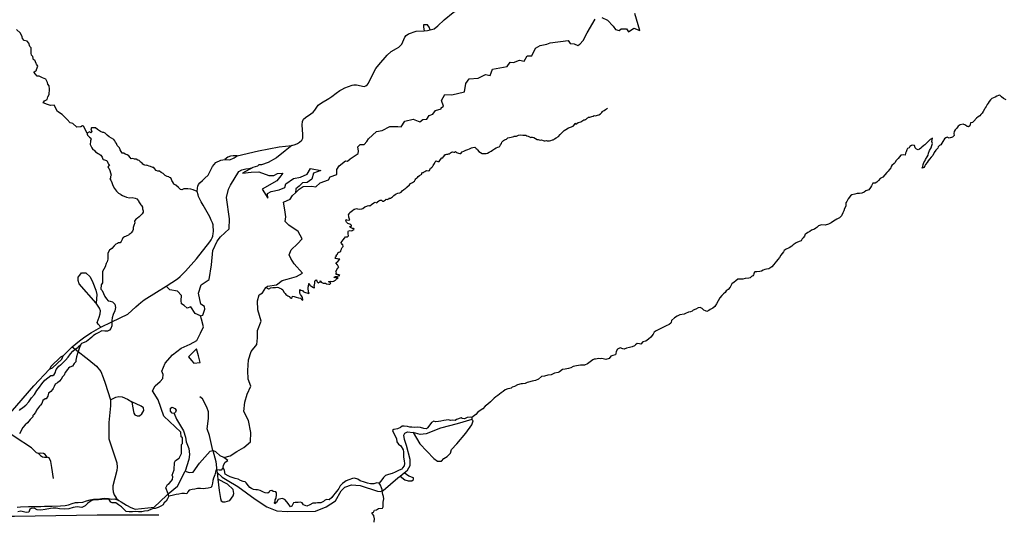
# Model space of a CAD drawing. Header units: millimetres. Extents: x 35 to 72953, y -43 to 70184.
# Tile 189 of 204: x 47997 to 52391, y 40396 to 42628. Entities that reach past the tile are written whole.
import ezdxf

# ---------------------------------------------------------------- set-up
doc = ezdxf.new("R2010")
doc.units = ezdxf.units.MM
doc.layers.add('roads_3', color=3, linetype='Continuous')
doc.layers.add('water', color=7, linetype='Continuous')

msp = doc.modelspace()

# ---------------------------------------------------------------- linework, layer by layer
at = {"layer": 'roads_3'}
for points in [[(49716.46, 42550.05), (49721.55, 42557.16), (49732.41, 42564.49), (49766.45, 42576.84), (49802.5, 42578.71), (49816.94, 42579.45), (49829.15, 42582.65), (49846.97, 42587.31), (49863.1, 42600.91), (49891.83, 42627.09), (49930.86, 42659.81), (49941.18, 42664.85), (49948.39, 42666.16), (49954.68, 42666.55)], [(48905.64, 40631.16), (48906.7, 40641.41), (48913.75, 40654.24), (48925.6, 40663.05), (48908.83, 40675.33), (48937.09, 40683.42), (48966.14, 40701.97), (48997.62, 40719.71), (49027.47, 40746.3), (49029.02, 40787.31), (49018.41, 40841.17), (48998.14, 40881.34), (49002.1, 40923.16), (49012.55, 40957.75), (49028.65, 40993.15), (49016.47, 41024.49), (49015.59, 41063.9), (49018.74, 41111.33), (49030.79, 41148.35), (49054.97, 41179.75), (49058.96, 41208.7), (49058.9, 41242.47), (49074.99, 41284.31), (49060.58, 41334.89), (49057.97, 41374.33), (49065.25, 41400.72), (49080.13, 41410.55), (49095.49, 41433.44), (49102.55, 41439.23), (49143.37, 41445.25), (49168.38, 41464.59), (49190.99, 41471.06), (49232.17, 41483.19), (49259.61, 41498.52), (49222.37, 41539.45), (49207.79, 41563.55), (49200.49, 41579.62), (49208.53, 41602.15), (49237.56, 41628.74), (49258.52, 41650.48), (49240.69, 41684.21), (49198.63, 41712.28), (49182.44, 41727.53), (49184.83, 41749.25), (49179.93, 41780.58), (49175.02, 41814.35), (49204.08, 41828.07), (49214.55, 41844.16), (49227.38, 41856.29), (49244.39, 41872.36), (49262.14, 41884.45), (49299.31, 41886.13), (49318.7, 41882.14), (49338.06, 41900.68), (49376, 41914.41), (49383.25, 41927.28), (49412.31, 41937.79), (49412.27, 41959.49), (49423.55, 41976.41), (49451.79, 41998.96), (49460.68, 41996.57), (49471.96, 42007.85), (49508.28, 42031.23), (49509.07, 42042.49), (49505.79, 42060.97), (49517.09, 42072.25), (49534.05, 42072.28), (49546.96, 42084.37), (49554.2, 42096.44), (49588.88, 42129.46), (49614.73, 42134.34), (49648.62, 42152.09), (49684.17, 42152.15), (49699.52, 42150.57), (49715.62, 42176.33), (49753.58, 42184.44), (49782.68, 42173.24), (49796.4, 42182.91), (49813.36, 42184.55), (49824.64, 42200.65), (49840.79, 42207.11), (49852.88, 42223.22), (49877.9, 42230.5), (49878.7, 42234.52), (49889.19, 42242.59), (49879.45, 42268.29), (49894.75, 42294.85), (49926.26, 42293.3), (49981.97, 42306.27), (49987.56, 42343.27), (50003.68, 42365), (50043.26, 42367.48), (50075.54, 42383.63), (50097.35, 42379.64), (50106.99, 42407.81), (50173.21, 42419.99), (50185.3, 42438.51), (50201.45, 42437.73), (50227.29, 42447.43), (50248.3, 42442.65), (50261.18, 42466.78), (50282.99, 42466.83), (50299.08, 42500.63), (50320.07, 42513.53), (50349.94, 42519.22), (50364.47, 42524.87), (50445.23, 42535.48), (50453.34, 42521.82), (50471.11, 42521.06), (50488.09, 42513.04), (50496.96, 42518.69), (50512.28, 42534.81), (50529.18, 42569.4), (50565.41, 42629.77)], [(50594.48, 42637.87), (50620.36, 42626.67), (50646.25, 42599.38), (50655.98, 42584.92), (50672.96, 42580.13), (50681.02, 42587.39), (50704.44, 42587.43), (50714.16, 42574.58), (50737.56, 42589.9), (50764.23, 42580.31), (50742.28, 42655.85)], [(48299.04, 42122.44), (48282.84, 42153.07), (48277.78, 42154.57), (48269.71, 42151.04), (48251.9, 42149.02), (48234.34, 42164.54), (48221.94, 42168.59), (48208.74, 42183.31), (48186.81, 42205.67), (48165.85, 42219.26), (48150.9, 42246.81), (48134.74, 42245.77), (48121.6, 42249.77), (48101.4, 42257.28), (48108.45, 42265.82), (48120.68, 42272.51), (48122.82, 42284.26), (48129.02, 42294.14), (48129.92, 42318.08), (48128.57, 42333.93), (48123.67, 42340.24), (48121.49, 42347.77), (48114.34, 42362.82), (48099.69, 42368.82), (48084.53, 42376.33), (48075.45, 42376.32), (48060.26, 42393.88), (48065.82, 42398.42), (48072.36, 42402.12), (48073.11, 42405.89), (48077.89, 42421.55), (48072.5, 42429.83), (48071.27, 42433.49), (48064.72, 42447.15), (48058.82, 42449.21), (48055.97, 42464.72), (48050.6, 42470.7), (48048.99, 42478.45), (48047.91, 42502.28), (48042.82, 42508.26), (48038.18, 42523.11), (48031.26, 42532.52), (48018.02, 42536.04), (48009.44, 42544.12), (48007.83, 42551.88), (48001.41, 42568.14), (47982.7, 42584.69)], [(49829.15, 42582.65), (49824.65, 42595.42), (49816.56, 42604.95), (49808.48, 42605.94), (49799.9, 42605.43), (49798.9, 42600.9), (49798.91, 42594.87), (49802.5, 42578.71)], [(49702.94, 42518.44), (49716.46, 42550.05)], [(49409.93, 42300.53), (49425.74, 42312.58), (49434.12, 42317.4), (49447.51, 42323.95), (49480.3, 42335.88), (49488.85, 42338.03), (49500.03, 42337.95), (49535.04, 42330.9), (49542.55, 42333.14), (49548.72, 42338.63), (49554.52, 42345.81), (49567.41, 42372.72), (49586.77, 42410.97), (49599.37, 42427.58), (49637.67, 42469.85), (49654.29, 42486.97), (49678.28, 42500.37), (49688.92, 42505.45), (49702.94, 42518.44)], [(49297.1, 42208.79), (49306.34, 42215.17), (49313.69, 42224.49), (49328.56, 42247.26), (49343.56, 42258.13), (49376.73, 42277.16), (49389.67, 42286.37)], [(49389.67, 42286.37), (49409.93, 42300.53)], [(52399.03, 42271.25), (52386.59, 42276.88), (52378.67, 42284.07), (52371.03, 42290.93), (52364.73, 42290.47), (52357.58, 42287.02), (52349.59, 42282.35), (52335.48, 42276.33), (52329.19, 42270.66), (52323.84, 42264), (52319.43, 42255.23), (52314.46, 42249.35), (52309.96, 42240.8), (52305.92, 42235.7), (52302.55, 42229.81), (52295.89, 42219.49), (52292.51, 42211.73), (52286.5, 42205.06), (52281.34, 42199.29), (52273.63, 42194.61), (52266.68, 42188.28), (52254.94, 42175.84), (52248.46, 42169.29), (52239.99, 42167.61), (52237.57, 42154.19), (52230.9, 42150.96), (52224.59, 42151.17), (52217.42, 42157.92), (52206.78, 42162.22), (52193.14, 42158.75), (52184.77, 42153.41), (52178.48, 42144.86), (52171.91, 42136.32), (52167.03, 42129.43), (52166.21, 42120.56), (52167.73, 42111.26), (52158.99, 42104.14), (52144.41, 42100.23), (52136.5, 42103.87), (52129.91, 42101.42), (52123.24, 42096.86), (52116.96, 42084.88), (52107.86, 42070.45), (52101.19, 42066.55), (52096.4, 42061.33), (52093.68, 42054.68), (52085.42, 42046.46), (52078.57, 42035.91), (52071.16, 42023.15), (52064.4, 42014.71), (52056.79, 42006.49), (52051.44, 41999.17), (52046.09, 41991.17), (52039.52, 41982.73), (52035.68, 41975.74), (52032.68, 41969.64), (52023.84, 41965.96), (52027.12, 41973.18), (52028.89, 41981.71), (52032.26, 41990.92), (52035.82, 41997.8), (52039.01, 42004.57), (52047.26, 42016.34), (52051.67, 42024.55), (52053.25, 42032.53), (52057.75, 42044.96), (52064.03, 42057.39), (52067.77, 42067.04), (52070.48, 42076.13), (52067.45, 42085), (52069.77, 42099.63), (52060.66, 42093.85), (52052.58, 42086.29), (52043.56, 42078.07), (52036.52, 42070.52), (52031.44, 42066.41), (52023.27, 42060.18), (52018.95, 42055.41), (52011.99, 42050.96), (52006.26, 42047.96), (51998.62, 42050.93), (51996.25, 42053.1), (51993.06, 42056.02), (51989.84, 42066.43), (51982.87, 42068.64), (51976.47, 42066.63), (51969.33, 42062.95), (51966.05, 42057.29), (51959.37, 42053.4), (51956.56, 42047.41), (51952.53, 42038.98), (51950.19, 42032.32), (51947.95, 42024.56), (51939.38, 42025.98), (51929.78, 42023.41), (51923.21, 42016.08), (51917.01, 42008.53), (51911.28, 42002.75), (51906.87, 41998.31), (51903.4, 41991.43), (51898.99, 41986.43), (51889.59, 41978.21), (51885.74, 41973.44), (51884.06, 41966.89), (51876.55, 41958.9), (51872.33, 41952.9), (51866.97, 41947.02), (51857.68, 41935.8), (51849.23, 41925.47), (51837.19, 41920.57), (51829.96, 41911.25), (51822.73, 41903.47), (51813.89, 41899.35), (51803.92, 41898.78), (51798.01, 41887.57), (51794.07, 41880.02), (51786.19, 41868.92), (51773.21, 41864.35), (51765.03, 41858.57), (51755.63, 41855.11), (51745.37, 41852.65), (51733.79, 41852.52), (51723.45, 41850.28), (51711.12, 41846.6), (51704.83, 41842.37), (51694.31, 41828.61), (51687.46, 41817.17), (51683.71, 41810.74), (51684.02, 41796.66), (51678.11, 41786.56), (51674.09, 41776.35), (51670.53, 41766.92), (51664.63, 41753.06), (51654.95, 41744.06), (51643.58, 41737.94), (51629.19, 41729.93), (51617.53, 41722.59), (51606.91, 41716.8), (51591.29, 41712.22), (51574.44, 41712.63), (51562.12, 41708.84), (51554.61, 41702.17), (51549.15, 41698.28), (51543.42, 41694.72), (51531.01, 41689.05), (51523.11, 41683.6), (51514.09, 41678.59), (51508.26, 41675.14), (51502.24, 41672.03), (51499.34, 41663.04), (51493.8, 41655.6), (51489.48, 41650.83), (51484.88, 41642.73), (51479.62, 41639.83), (51468.62, 41635.49), (51462.69, 41632.82), (51449.34, 41623.59), (51443.14, 41617.59), (51430.26, 41610.58), (51417.85, 41604.13), (51408.73, 41598.34), (51406.11, 41592.46), (51399.82, 41585.47), (51393.99, 41578.69), (51388.09, 41567.49), (51380.2, 41558.94), (51374.28, 41551.16), (51366.68, 41541.95), (51362.26, 41536.4), (51353.15, 41526.07), (51340.65, 41517.84), (51330.4, 41515.6), (51322.78, 41513.82), (51314.97, 41511.91), (51307.45, 41506.8), (51300.67, 41504.57), (51286.84, 41504.1), (51277.62, 41503.42), (51273.58, 41497.86), (51272.81, 41493.22), (51272.37, 41490.55), (51268.24, 41485.55), (51262.31, 41483.1), (51256.3, 41476.77), (51250.47, 41475.32), (51234.94, 41473.4), (51224.03, 41470.83), (51217.81, 41471.48), (51202, 41470.9), (51193.45, 41464.12), (51186.12, 41457.23), (51175.5, 41449.89), (51172.12, 41443.79), (51167.9, 41435.8), (51158.32, 41424.58), (51150.43, 41419.25), (51145.55, 41411.37), (51138.03, 41405.03), (51130.33, 41398.37), (51120.84, 41387.93), (51114.47, 41373.95), (51106.11, 41361.63), (51098.7, 41348.76), (51090.62, 41342.31), (51078.12, 41335.75), (51072.76, 41330.64), (51063.83, 41326.18), (51057.51, 41330.49), (51050.64, 41332.37), (51045.86, 41337.04), (51043.19, 41339.67), (51034.33, 41345.3), (51024.16, 41343.18), (51014.95, 41337.06), (51003.1, 41333.05), (50998.31, 41327.61), (50990.88, 41324.71), (50982.03, 41323.92), (50967.83, 41317.79), (50961.91, 41315.01), (50942.71, 41312.09), (50931.14, 41305.86), (50918.73, 41298.3), (50905.86, 41286.41), (50903.97, 41277.59), (50903.44, 41275.1), (50895.83, 41268.43), (50882.47, 41262.75), (50876.74, 41259.3), (50867.24, 41255.74), (50852.75, 41248.62), (50837.24, 41240.27), (50827.74, 41234.71), (50823.99, 41226.39), (50813.57, 41212.51), (50802.86, 41203.29), (50790.92, 41194.29), (50777.84, 41192.05), (50769.3, 41181.83), (50762.99, 41183.15), (50751.97, 41183.68), (50744.74, 41177.79), (50740.04, 41173.68), (50729.88, 41168.9), (50718.5, 41165.66), (50705.14, 41163.19), (50695.17, 41158.85), (50689.14, 41159.84), (50676.8, 41165.47), (50664.86, 41159.35), (50658.85, 41148.03), (50656.99, 41138.94), (50655.21, 41132.95), (50643.36, 41130.48), (50635.36, 41128.14), (50627.38, 41117.48), (50613.27, 41112.47), (50595.38, 41116.76), (50588.88, 41115.97), (50582.29, 41117.84), (50567.05, 41114.6), (50560.83, 41114.81), (50554.06, 41111.58), (50542.22, 41102.8), (50530.28, 41093.57), (50518.06, 41087.79), (50499.23, 41086.97), (50481.26, 41084.28), (50467.52, 41081.26), (50457.18, 41074.92), (50446.36, 41072.35), (50431.21, 41070.33), (50419.07, 41068.64), (50406, 41057.2), (50399.79, 41055.3), (50383.33, 41051.39), (50368.75, 41045.15), (50354.44, 41043.57), (50339.49, 41039.11), (50325.94, 41037.09), (50311.65, 41024.54), (50298.86, 41018.97), (50283.8, 41015.84), (50267.34, 41012.15), (50261.41, 41010.47), (50252.67, 41006.14), (50241.56, 41004.67), (50235.07, 41004.33), (50218.79, 40999.64), (50205.44, 40992.74), (50195.28, 40989.07), (50190.01, 40985.18), (50183.99, 40983.72), (50175.34, 40981.71), (50163.76, 40978.14), (50154.74, 40970.03), (50146.09, 40964.14), (50131.52, 40952.36), (50122.12, 40946.36), (50114.98, 40939.92), (50105.49, 40931.92), (50097.88, 40924.26), (50085.85, 40914.04), (50074.01, 40904.59), (50064.05, 40892.82), (50051.83, 40885.26), (50041.2, 40878.48), (50032.65, 40866.86), (50015.1, 40854.01), (50015.15, 40845.96)], [(49095.49, 41433.44), (49102.92, 41431.22), (49107.26, 41428.23), (49113, 41429.68), (49116.76, 41431.91), (49126.54, 41433.92), (49133.7, 41434.04), (49139.06, 41433.5), (49145.84, 41435.06), (49151.68, 41434.19), (49157.61, 41431.09), (49164.96, 41427.67), (49171.27, 41423.8), (49176.38, 41412.95), (49182.51, 41406.64), (49185.62, 41402.77), (49194.1, 41397.02), (49200.51, 41393.82), (49201.45, 41393.48), (49202.2, 41392.93), (49204.66, 41388.5), (49208.71, 41386.4), (49212.47, 41389.51), (49215, 41395.17), (49222.44, 41393.08), (49231.58, 41390.88), (49242.12, 41388.13), (49251.07, 41386.59), (49255.31, 41381.94), (49260.59, 41377.3), (49261.34, 41379.63), (49259.44, 41389.27), (49254.72, 41396.35), (49250.38, 41402.33), (49248.11, 41408.2), (49247.43, 41417.95), (49247.8, 41424.38), (49251.29, 41422.39), (49259.1, 41419.86), (49261.84, 41415.76), (49268.9, 41412.67), (49272.39, 41412.01), (49278.32, 41410.58), (49288.02, 41407.72), (49288.49, 41409.6), (49286.13, 41412.93), (49285.84, 41418.47), (49283.85, 41426.89), (49284.39, 41435.31), (49285.89, 41440.3), (49287.19, 41451.28), (49289.45, 41451.28), (49292.29, 41444.53), (49296.9, 41441.77), (49300.86, 41438.23), (49308.68, 41433.25), (49312.73, 41432.26), (49312.73, 41435.48), (49311.87, 41442.01), (49313.27, 41445.34), (49314.39, 41452.99), (49314.56, 41460.86), (49315.87, 41465.19), (49320.2, 41467.86), (49322.84, 41463.76), (49324.64, 41458.44), (49331.24, 41452.58), (49331.7, 41456.79), (49339.61, 41458.58), (49338.85, 41460.8), (49338.75, 41463.68), (49340.45, 41462.13), (49343.18, 41457.92), (49351.1, 41453.06), (49361.45, 41452.86), (49366.45, 41450.65), (49376.14, 41449.23), (49377.94, 41448.01), (49381.13, 41448.57), (49385.74, 41453.23), (49383.38, 41456), (49374.9, 41458.98), (49376.12, 41460.42), (49382.33, 41461.76), (49392.22, 41461.34), (49400.12, 41462.02), (49401.16, 41463.13), (49406.05, 41466.02), (49409.71, 41469.35), (49410.84, 41472.23), (49414.88, 41474.02), (49418.64, 41477.01), (49418.73, 41477.68), (49411.58, 41477.56), (49407.72, 41477), (49402.07, 41478.09), (49398.96, 41478.42), (49406.49, 41482.65), (49415.33, 41484.99), (49420.22, 41485.44), (49425.21, 41487.23), (49421.35, 41490.32), (49415.22, 41492.31), (49409.86, 41492.52), (49409.57, 41497.95), (49411.54, 41499.95), (49407.57, 41505.93), (49416.22, 41522.21), (49421.9, 41523.49), (49415.31, 41535.4), (49407.85, 41543.56), (49416.42, 41549.11), (49425.24, 41560.81), (49416.13, 41561.14), (49412.09, 41561.36), (49405.87, 41563.34), (49405.59, 41564.23), (49406.62, 41567.11), (49407.17, 41571.33), (49411.22, 41573), (49408.57, 41576.87), (49410.83, 41579.98), (49415.34, 41583.09), (49417.21, 41588.97), (49421.44, 41592.19), (49425.68, 41593.31), (49430.66, 41594.98), (49431.03, 41598.75), (49433, 41604.96), (49433.46, 41605.96), (49436.75, 41611.84), (49441.26, 41617.28), (49438.61, 41625.15), (49437.85, 41625.7), (49437.01, 41625.92), (49433.42, 41630.01), (49431.81, 41635), (49440.17, 41646.43), (49446.84, 41654.31), (49451.44, 41659.31), (49459.91, 41660.43), (49464.7, 41664.77), (49463.46, 41673.41), (49462.51, 41679.28), (49463.07, 41683.94), (49464.66, 41686.49), (49470.4, 41687.5), (49476.9, 41686.74), (49481.04, 41688.52), (49485.27, 41690.63), (49489.97, 41692.19), (49488.74, 41696.4), (49486.57, 41698.39), (49485.73, 41697.62), (49484.6, 41696.95), (49483.66, 41696.17), (49483.75, 41696.61), (49479.04, 41698.49), (49472.82, 41702.14), (49468.39, 41705.45), (49472.16, 41706.46), (49477.24, 41707.47), (49478.45, 41710.57), (49474.68, 41713.78), (49470.54, 41716.1), (49462.06, 41719.52), (49455.74, 41725.05), (49452.82, 41730.59), (49453.65, 41737.13), (49456.1, 41735.14), (49464.2, 41734.6), (49470.41, 41736.27), (49468.52, 41738.93), (49466.91, 41742.59), (49465.77, 41747.46), (49465.76, 41752.56), (49464.63, 41757.44), (49467.72, 41762.65), (49470.54, 41767.76), (49475.99, 41772.64), (49482.76, 41777.64), (49489.33, 41782.98), (49493.1, 41783.43), (49499.87, 41786.21), (49504.3, 41785.22), (49512.77, 41782.91), (49524.44, 41784.59), (49528.39, 41786.82), (49538.16, 41794.15), (49547.1, 41795.94), (49549.26, 41798.72), (49555.1, 41799.83), (49559.52, 41798.29), (49567.14, 41804.62), (49577.67, 41811.18), (49584.25, 41813.74), (49591.03, 41811.54), (49593.76, 41813.98), (49594.41, 41815.2), (49600.05, 41819.76), (49606.16, 41822.65), (49611.25, 41822.66), (49616.24, 41818.46), (49617.18, 41818.24), (49620.67, 41819.47), (49625.08, 41822.36), (49630.16, 41824.47), (49633.26, 41827.14), (49637.12, 41827.03), (49643.61, 41829.59), (49648.03, 41832.26), (49647.93, 41834.15), (49646.9, 41833.7), (49648.6, 41830.38), (49649.07, 41828.83), (49649.26, 41829.94), (49648.88, 41831.49), (49651.89, 41832.6), (49660.35, 41838.05), (49666.18, 41843.71), (49672.29, 41848.49), (49677.83, 41851.5), (49685.17, 41854.72), (49693.83, 41856.4), (49699.75, 41859.3), (49703.88, 41864.85), (49711.78, 41870.29), (49720.05, 41876.51), (49725.22, 41880.74), (49736.3, 41891.95), (49740.81, 41897.95), (49747.21, 41899.95), (49750.4, 41902.29), (49759.62, 41908.51), (49762.15, 41913.39), (49765.72, 41918.28), (49768.72, 41920.72), (49769.66, 41921.94), (49772.48, 41923.72), (49776.14, 41929.16), (49781.97, 41933.27), (49791.28, 41939.17), (49791.74, 41944.93), (49796.16, 41946.71), (49799.92, 41946.39), (49802.65, 41949.61), (49805.28, 41951.83), (49809.61, 41953.83), (49814.4, 41955.17), (49820.43, 41954.63), (49826.17, 41956.3), (49828.7, 41963.18), (49830.85, 41966.18), (49834.24, 41967.84), (49836.59, 41971.06), (49839.88, 41972.73), (49842.79, 41977.62), (49845.79, 41981.72), (49848.61, 41986.83), (49851.32, 41994.7), (49855.08, 41999.03), (49858.19, 41997.26), (49863.65, 41996.17), (49869.3, 41995.84), (49872.39, 41999.73), (49875.49, 42004.61), (49881.22, 42012.27), (49885.45, 42012.72), (49886.58, 42016.38), (49889.4, 42018.61), (49892.49, 42022.93), (49893.25, 42023.38), (49892.87, 42022.94), (49891.74, 42023.93), (49892.12, 42023.49), (49895.5, 42026.71), (49899.07, 42027.71), (49903.21, 42028.05), (49907.17, 42027.95), (49910.46, 42030.51), (49914.79, 42030.18), (49919.77, 42034.85), (49924.28, 42037.4), (49928.04, 42038.41), (49934.82, 42037.54), (49939.15, 42037.99), (49942.44, 42039.88), (49945.93, 42036.45), (49950.45, 42033.8), (49956.1, 42032.48), (49962.03, 42031.38), (49965.99, 42031.16), (49971.53, 42038.6), (49978.58, 42042.16), (49988.74, 42046.28), (49996.45, 42048.85), (50003.88, 42052.74), (50013.1, 42056.19), (50018.74, 42058.09), (50028.24, 42059.22), (50033.71, 42053.35), (50038.33, 42050.26), (50040.03, 42048.04), (50046.54, 42040.07), (50053.33, 42035.32), (50061.43, 42032.01), (50069.9, 42031.47), (50078.18, 42031.27), (50084.39, 42033.38), (50092.95, 42036.95), (50101.13, 42042.5), (50106.86, 42046.62), (50116.55, 42051.73), (50123.69, 42056.51), (50131.59, 42059.3), (50136.39, 42061.53), (50139.11, 42064.08), (50143.52, 42070.52), (50147.84, 42075.74), (50149.24, 42081.39), (50155.53, 42089.28), (50161.27, 42092.06), (50169.83, 42095.62), (50174.81, 42100.73), (50189.96, 42104.08), (50202.84, 42107.77), (50203.88, 42108.32), (50208.77, 42108.11), (50213.95, 42108.45), (50223.73, 42113.57), (50232.57, 42115.03), (50241.89, 42113.6), (50249.99, 42113.07), (50255.73, 42113.52), (50260.72, 42110.31), (50266.47, 42109.33), (50271.84, 42105.68), (50277.58, 42103.25), (50281.25, 42104.15), (50285.11, 42103.6), (50291.23, 42103.06), (50298.3, 42097.64), (50306.69, 42094.33), (50311.02, 42093.67), (50319.11, 42091.58), (50325.98, 42092.7), (50333.9, 42089.95), (50338.23, 42088.63), (50339.64, 42088.3), (50342.56, 42088.08), (50347.45, 42089.09), (50351.31, 42087.65), (50361.76, 42087.34), (50368.06, 42089.35), (50375.4, 42091.91), (50377.56, 42092.14), (50380.57, 42093.47), (50384.43, 42096.25), (50391.48, 42101.59), (50401.07, 42107.15), (50409.43, 42116.03), (50417.41, 42124.36), (50426.62, 42133.69), (50434.79, 42139.14), (50445.79, 42146.03), (50455.2, 42149.15), (50466.68, 42152.61), (50476.07, 42163.6), (50476.63, 42166.04), (50476.72, 42165.05), (50478.89, 42162.39), (50488.95, 42169.72), (50501.55, 42173.19), (50514.72, 42180.97), (50520.27, 42181.98), (50522.52, 42182.98), (50525.53, 42185.09), (50527.88, 42187.65), (50529.01, 42188.54), (50532.49, 42190.09), (50535.59, 42192.87), (50542.08, 42194.21), (50550.17, 42196), (50556.19, 42198.56), (50560.89, 42201.23), (50565.5, 42200.13), (50571.62, 42201.37), (50576.14, 42202.04), (50582.25, 42204.49), (50588.46, 42207.61), (50595.69, 42213.94), (50597.94, 42218.04), (50598.88, 42220.15), (50605.93, 42223.38), (50611.19, 42228.38), (50619.65, 42232.94)], [(48968.47, 42020.92), (49062.85, 42043.71), (49155.22, 42060.95), (49211.26, 42067.09), (49227.04, 42071.82), (49236.84, 42075.47), (49245.74, 42082.7), (49255.71, 42090.51), (49260.3, 42099.14), (49260.81, 42107.68), (49260.3, 42115.77), (49257.54, 42159.13), (49259.03, 42173.7), (49264.3, 42184.49), (49273.24, 42191.84)], [(49273.24, 42191.84), (49297.1, 42208.79)], [(48789.24, 41862.05), (48772.06, 41870.06), (48760.44, 41872.04), (48748.03, 41874.09), (48733.91, 41873.73), (48730.34, 41873.73), (48720.27, 41870.05), (48715.09, 41870.93), (48705.76, 41879.34), (48693.6, 41890.62), (48685.69, 41894.6), (48684.27, 41898.7), (48679.55, 41905.9), (48675.96, 41911.65), (48675.2, 41915.98), (48671.99, 41922.73), (48665.87, 41924.83), (48662.38, 41926.93), (48656.16, 41929.58), (48646.84, 41933.88), (48640.8, 41939.64), (48637.88, 41942.85), (48629.22, 41946.05), (48621.02, 41952.13), (48613.77, 41952.56), (48606.8, 41955.43), (48599.53, 41964.84), (48595.57, 41968.71), (48591.81, 41969.37), (48581.73, 41973.68), (48575.51, 41975.44), (48568.17, 41977.2), (48563.93, 41978.85), (48560.36, 41978.4), (48551.32, 41981.05), (48546.89, 41984.15), (48543.87, 41988.8), (48535.57, 41993.88), (48534.06, 41996.87), (48530.39, 41999.52), (48524.55, 42001.62), (48517.39, 42005.6), (48509.48, 42005.92), (48501.85, 42009.34), (48494.89, 42008.33), (48490.08, 42013.31), (48484.98, 42021.5), (48477.63, 42026.15), (48467.75, 42027.79), (48461.34, 42032.55), (48455.31, 42033.65), (48450.41, 42040.29), (48445.22, 42048.48), (48443.13, 42056.13), (48438.32, 42061.44), (48432.85, 42067.86), (48429.45, 42075.5), (48424.92, 42082.37), (48421.62, 42087.9), (48418.03, 42093.44), (48396.64, 42106.04), (48387.12, 42113.67), (48378.26, 42122.75), (48372.42, 42125.73), (48368.37, 42125.83), (48358.29, 42129.92), (48348.97, 42134.78), (48344.63, 42138.76), (48335.49, 42146.28), (48331.07, 42145.94), (48325.04, 42145.93), (48317.42, 42146.14), (48315.36, 42141.59), (48318.58, 42127.85), (48314.54, 42123.08), (48311.43, 42125.85), (48308.79, 42127.39), (48299.04, 42122.44)], [(48299.04, 42122.44), (48298.83, 42120.73), (48299.21, 42118.95), (48299.11, 42118.18), (48300.34, 42113.19), (48309.02, 42103.89), (48314.2, 42100.47), (48315.81, 42096.92), (48313.09, 42087.94), (48313.67, 42082.4), (48312.08, 42075.41), (48311.8, 42072.09), (48319.74, 42057.13), (48324.08, 42049.83), (48330.01, 42046.07), (48336.24, 42039.09), (48346.89, 42032.13), (48349.9, 42029.92), (48358.85, 42023.95), (48365.27, 42015.2), (48368.77, 42006.67), (48369.99, 42004.79), (48375.08, 42003.58), (48384.12, 42000.6), (48386.1, 41999.83), (48390.54, 41990.08), (48393, 41983.55), (48398.09, 41977.24), (48394.33, 41974.79), (48390.57, 41970.91), (48395.38, 41965.7), (48400.1, 41954.96), (48402.57, 41944.77), (48405.22, 41934.79), (48403.07, 41929.03), (48402.89, 41921.71), (48399.89, 41918.16), (48404.41, 41912.07), (48408.01, 41902.87), (48412.36, 41889.25), (48419.91, 41874.96), (48429.07, 41863.01), (48437.83, 41854.37), (48447.35, 41849.4), (48448.76, 41847.96), (48456.86, 41844.32), (48473.91, 41836.26), (48487, 41833.84), (48499.05, 41835.64), (48511.95, 41832.89), (48519.77, 41828.8), (48526.84, 41820.28), (48529.67, 41816.4), (48537.41, 41803), (48540.81, 41799.13), (48545.81, 41791.82), (48545.73, 41784.17), (48548.47, 41775.86), (48548.48, 41769.99), (48543.32, 41762), (48539.94, 41758.67), (48535.71, 41754.23), (48529.79, 41749.12), (48522.83, 41743.78), (48518.98, 41739.79), (48515.41, 41737.9), (48509.3, 41729.68), (48509.78, 41727.69), (48511.01, 41721.59), (48506.23, 41710.72), (48503.7, 41701.74), (48503.53, 41692.76), (48501, 41685), (48495.37, 41677.78), (48490.48, 41672.67), (48486.16, 41670.67), (48482.96, 41666.79), (48474.96, 41664.67), (48469.7, 41661.33), (48465.28, 41659.88), (48460.11, 41656.55), (48457.1, 41655.99), (48454.29, 41647.56), (48450.54, 41639.46), (48446.22, 41633.47), (48438.4, 41633.34), (48433.23, 41630.78), (48425.89, 41627.67), (48418.94, 41619.01), (48408.04, 41608.35), (48398.08, 41600.35), (48390.1, 41587.7), (48390.5, 41575.62), (48390.34, 41560.1), (48387.34, 41548.9), (48385.84, 41547.57), (48383.97, 41541.02), (48378.72, 41526.6), (48366.9, 41505.41), (48367.12, 41489.34), (48366.4, 41470.16), (48367.46, 41454.87), (48364.17, 41449.76), (48361.64, 41445.1), (48360.07, 41427.14), (48365.45, 41419.83), (48372.06, 41407.21), (48376.79, 41394.03), (48384.24, 41383.17), (48391.69, 41374.32), (48400.83, 41373.34), (48411.94, 41369.48), (48414.48, 41367.38), (48421.37, 41358.85), (48424.31, 41344.23), (48421.33, 41329.81), (48414.3, 41312.95), (48409.43, 41298.31), (48409.07, 41286.89), (48408.54, 41280.21), (48408.43, 41275.25), (48408.92, 41263.28), (48404.8, 41251.19), (48398.6, 41243.64), (48388.73, 41238.97), (48387.69, 41238.86), (48377.24, 41239.84), (48364.34, 41240.7), (48361.24, 41238.48), (48350.24, 41233.58), (48347.7, 41231.91), (48336.04, 41225.13), (48325.69, 41218.8), (48318.83, 41211.8), (48309.81, 41205.02), (48296.18, 41193.58), (48284.89, 41188.91), (48273.23, 41184.23), (48271.82, 41182.35), (48270.48, 41179.21), (48264.6, 41166.37), (48255.04, 41140.08), (48251.4, 41124.45), (48247.94, 41110.25), (48248.33, 41102.27), (48240.81, 41094.39), (48232.36, 41082.96), (48220.79, 41078.17), (48215.15, 41074.06), (48210.45, 41068.73), (48199.93, 41054.19), (48196.47, 41042.44), (48188.57, 41036.11), (48182.76, 41025.45), (48174.86, 41016.79), (48165.84, 41009.24), (48155.78, 41003.02), (48150.62, 40991.7), (48147.43, 40983.94), (48144.05, 40979.61), (48136.63, 40970.84), (48126.67, 40962.73), (48123.58, 40949.31), (48114.85, 40938.1), (48110.42, 40937.32), (48100.46, 40930.1), (48096.81, 40916.45), (48089.67, 40908.9), (48086.38, 40904.58), (48080.84, 40899.47), (48072.95, 40887.26), (48068.17, 40875.72), (48059.24, 40865.84), (48056.61, 40863.07), (48055.49, 40856.86), (48054.08, 40855.64), (48049.86, 40850.53), (48044.59, 40845.09), (48031.72, 40831.1), (48021.95, 40821.11), (48011.23, 40809.78), (47996.13, 40781.16)], [(49211.26, 42067.09), (49182.16, 42043.22), (49142.63, 42011.79), (49105.5, 41991.63), (49077.1, 41980.91), (49064.98, 41980.39), (49058.42, 41975.36), (49038.21, 41968.47), (48992.21, 41943.46), (49030.98, 41948.36), (49064.91, 41949.22), (49108.49, 41933.74), (49118.26, 41934.04), (49131.72, 41933.78), (49148.36, 41941.85), (49171.59, 41943.91), (49163.03, 41931.32), (49144.15, 41909.17), (49079.59, 41872.06), (49103.9, 41832.71), (49103.86, 41852.81), (49119.19, 41861.68), (49155.53, 41868.99), (49180.56, 41880.28), (49184.57, 41896.37), (49219.26, 41919.75), (49250.76, 41925.44), (49279.82, 41939.16), (49294.32, 41964.91), (49341.19, 41955.35), (49308.9, 41944.03), (49301.67, 41917.49), (49279.89, 41902.18), (49258.88, 41901.33), (49244.37, 41885.23), (49229.85, 41873.94), (49227.38, 41856.29)], [(48792.96, 41885.18), (48795.94, 41892.93), (48800.79, 41900.06), (48812.66, 41911.19), (48823.83, 41921.66), (48838.59, 41935.5), (48857.98, 41972.99), (48873.01, 41990.93), (48894.79, 42001.69), (48912.45, 42004.74)], [(48912.45, 42004.74), (48935.18, 42003.27), (48953.84, 42012.86), (48968.47, 42020.92)], [(48968.47, 42020.92), (48950.3, 42020.39), (48937.67, 42019.36), (48926.57, 42015.32), (48912.45, 42004.74)], [(48803.56, 41307.52), (48815.16, 41310.56), (48824.21, 41337.21), (48821.66, 41349.76), (48805.99, 41359.29), (48794.8, 41409.02), (48806.84, 41445.72), (48842.66, 41468.9), (48853.11, 41535.52), (48859.11, 41599.49), (48879.09, 41640.54), (48894.12, 41660.52), (48932.08, 41695.51), (48934.07, 41740.52), (48920.07, 41834.6), (48929.13, 41872.53), (48938.13, 41890.5), (48975.9, 41951.32), (48988.28, 41958.14), (49006.18, 41963.44), (49020.58, 41964.23), (49038.21, 41968.47)], [(48318.49, 41233.35), (48359.35, 41256.35), (48408.54, 41280.21), (48479.24, 41314.5), (48515.92, 41346.99), (48527.91, 41358.03), (48537.37, 41367.43), (48552.45, 41379.62), (48608.01, 41413.26), (48650.4, 41440.29), (48701.14, 41472.64), (48713.73, 41483.12), (48722.75, 41491.8), (48736.63, 41506.42), (48786.51, 41561.31), (48845.91, 41637.78), (48851.45, 41647.19), (48855.66, 41655.32), (48858.56, 41663.48), (48860.71, 41674.45), (48862.31, 41683.91), (48862.32, 41692.76), (48861.42, 41702.29), (48860.02, 41713.13), (48857.67, 41722.77), (48852.33, 41734.54), (48845.45, 41748.94), (48815.37, 41801.06), (48807.32, 41816.01), (48799.15, 41831.18), (48795.81, 41839.98), (48793.02, 41847.35), (48789.24, 41862.05), (48790.97, 41876.68)], [(48790.97, 41876.68), (48792.96, 41885.18)], [(48340.92, 41402.24), (48338.45, 41364.54), (48262.57, 41449.84), (48258, 41464.41), (48257.97, 41479.98), (48266.31, 41489.28), (48273.59, 41499.11), (48292.28, 41499.14), (48312, 41481.58), (48324.16, 41455.98), (48337.35, 41421.33), (48340.92, 41402.24)], [(48662.33, 40502.74), (48660.33, 40513.89), (48649.09, 40540.7), (48657.65, 40555.79), (48664.71, 40560.32), (48672.77, 40570.39), (48678.82, 40577.44), (48680.31, 40588.99), (48677.78, 40597.54), (48686.82, 40620.67), (48688.79, 40652.84), (48692.81, 40662.9), (48708.44, 40672.48), (48720.02, 40693.1), (48719.44, 40734.31), (48723.47, 40738.84), (48724.45, 40762.96), (48718.38, 40768.48), (48716.83, 40789.08), (48640.95, 40860.81), (48615.07, 40933.14), (48589.25, 40972.54), (48602.17, 40995.47), (48623.8, 41015.23), (48635.4, 41028.32), (48637.38, 41045.91), (48631.29, 41060.47), (48646.38, 41096.68), (48678.63, 41133.42), (48718.47, 41163.64), (48757.83, 41181.8), (48788.1, 41197.94), (48804.7, 41229.63), (48818.28, 41258.81), (48808.63, 41291.96), (48803.56, 41307.52), (48779.8, 41318.53), (48760.57, 41347.65), (48744.41, 41341.08), (48730.76, 41353.12), (48719.64, 41360.65), (48717.59, 41375.72), (48720.08, 41397.83), (48701.87, 41417.9), (48667.52, 41423.87), (48650.4, 41440.29)], [(48359.35, 41256.35), (48347.92, 41270.7), (48342.38, 41277.76), (48351.61, 41301.53), (48356.68, 41316.64), (48358.39, 41329.17), (48353.83, 41342.02), (48338.45, 41364.54)], [(48191.43, 41129.41), (48231.65, 41169.08), (48264.52, 41196.58), (48288.22, 41214.2), (48318.49, 41233.35)], [(47995.95, 40884.69), (48001.68, 40892.02), (48011.93, 40899.02), (48025.47, 40909.46), (48038.15, 40924.11), (48049.7, 40942.54), (48062.95, 40956.75), (48074.21, 40974.61), (48085.96, 40989.04), (48096.1, 41004.8), (48109.06, 41020.34), (48122.78, 41031.01), (48136.02, 41041.57), (48145.11, 41041.09), (48151.16, 41045.62), (48155.19, 41052.66), (48160.28, 41068.31), (48172.11, 41083.52), (48179.73, 41089.3), (48182.65, 41090.41), (48183.12, 41091.08), (48188.75, 41096.19), (48201.63, 41110.06), (48213.65, 41123.94), (48223.89, 41137.48), (48234.6, 41149.69), (48244.93, 41158.77), (48256.88, 41167.02), (48258.66, 41169.58), (48270.48, 41179.21)], [(48231.65, 41169.08), (48244.93, 41158.77), (48306.18, 41111.18), (48339.44, 41083.63), (48359.47, 41059.32), (48370.21, 41032.43), (48378.32, 41006.55), (48403.1, 40932.23), (48402.3, 40905.98), (48395.01, 40831.84), (48394.84, 40758.34), (48431.17, 40652.54), (48432.69, 40633.35), (48431.15, 40617.16), (48412.98, 40549.58), (48412.69, 40536.29), (48414.33, 40522.3), (48418.36, 40509.64), (48424.33, 40500.06), (48430.08, 40492.89), (48440.41, 40484.49), (48450.31, 40478.11), (48473.65, 40463.18), (48493.13, 40452.32), (48512.98, 40445.91), (48597.81, 40453.6), (48652.16, 40506.5), (48660.33, 40513.89), (48702.05, 40548.01), (48736.15, 40615.53), (48753.4, 40608.35), (48770.77, 40610.41), (48799.82, 40650.49), (48846.96, 40703.58), (48859.02, 40706.61), (48872.99, 40657.38), (48877.23, 40614.96), (48879.13, 40609.52), (48900.26, 40588.73), (48923.62, 40574.16), (48971.3, 40547.08), (49047.36, 40490.11), (49100.6, 40455.48), (49145, 40438.32), (49191.27, 40434.89), (49317.93, 40436.89), (49364.97, 40455.55), (49405.86, 40482.9), (49431.6, 40527.1), (49447.56, 40543.39), (49478.26, 40554.07), (49517.2, 40551.17), (49593.86, 40525.91), (49607.45, 40524.82), (49615.24, 40527.65), (49618.85, 40528.96), (49685.04, 40584.4), (49695.24, 40592.89), (49713.13, 40607.76), (49727.71, 40619.88), (49739.08, 40640.7), (49739.42, 40666.38), (49723.19, 40729.36), (49713.7, 40755.32), (49710.99, 40775.17), (49716.13, 40784.85), (49728.06, 40790.84), (49752.42, 40786.62), (49782.27, 40737.25), (49845.4, 40671.17), (49861.63, 40660.07), (49878.82, 40659.88), (49890.42, 40671.82), (49904.52, 40680.49), (49919.09, 40695.13), (49923.59, 40711.99), (49947.3, 40736.52), (49987.8, 40784.41), (50014.76, 40820.84), (50020.45, 40839.22), (50015.15, 40845.96), (49949.13, 40825.77), (49875.12, 40806.74), (49811.8, 40781.31), (49784.97, 40778.01), (49752.42, 40786.62)], [(48081.28, 40693.57), (48072.94, 40696.57), (48062.83, 40706.1), (48049.93, 40719.14), (47977.86, 40766.04), (47920.5, 40805.53), (47908.01, 40819.64), (47872.71, 40868.25), (47819.09, 40928.97), (47767.97, 40996.73), (47751.78, 41013.29), (47741.81, 41022.87), (47735.08, 41037.88), (47716.59, 41072.86), (47716.83, 41083.08), (47714.98, 41107.64), (47706.65, 41117.15), (47698.03, 41125.68)], [(48129.87, 41069.46), (48143.98, 41076.35), (48184.71, 41114.65), (48191.43, 41129.41)], [(48191.43, 41129.41), (48179.52, 41123.16), (48137.68, 41083.14), (48129.87, 41069.46)], [(47723.12, 40598.07), (47771.24, 40651.67), (47908.01, 40819.64), (48060.86, 40995.72), (48129.87, 41069.46)], [(48403.1, 40932.23), (48426.19, 40944.12), (48439.32, 40947.66), (48453.97, 40945.68), (48478.48, 40935.66), (48498.44, 40924.39), (48500.75, 40904.05), (48506.61, 40873.39), (48511.42, 40866.62), (48521.78, 40861.62), (48531.88, 40861.38), (48542.72, 40869.94), (48551.27, 40884.78), (48549.99, 40896.84), (48539.12, 40905.36), (48498.44, 40924.39)], [(48859.02, 40706.61), (48844.86, 40773.6), (48833.49, 40803.33), (48839.37, 40849.09), (48839.36, 40878.8), (48833, 40900.53), (48813.62, 40937.82), (48800.46, 40947.01)], [(48686.89, 40872.2), (48677.04, 40874.19), (48670.21, 40882.72), (48670.94, 40896.29), (48677.49, 40899.58), (48689.88, 40894.58), (48695.19, 40887.55), (48693.18, 40877.99), (48686.89, 40872.2), (48697.23, 40847.05), (48728.37, 40794.51), (48737.57, 40766.22), (48739.71, 40744.91), (48752.08, 40716.45), (48755.76, 40689.71), (48752.66, 40666.54), (48736.15, 40615.53)], [(50015.1, 40854.01), (50008.49, 40856.14), (49993.81, 40854), (49982.14, 40848.44), (49972.44, 40850.31), (49966.6, 40851.96), (49946.94, 40845.16), (49940.27, 40840.05), (49930.1, 40841.8), (49919.18, 40841.12), (49910.52, 40843.76), (49900.92, 40841.75), (49889.72, 40840.28), (49876.17, 40837.49), (49866.19, 40835.81), (49853.3, 40835.12), (49845.95, 40837.87), (49834.95, 40832.09), (49823.31, 40815.11), (49817.67, 40807.89), (49811.94, 40804), (49800.73, 40805.31), (49786.23, 40809.5), (49773.14, 40811.02), (49761.09, 40810.23), (49746.69, 40811.75), (49737.65, 40811.4), (49727.2, 40814.04), (49712.42, 40815.01), (49704.04, 40816.22), (49696.9, 40808.89), (49683.54, 40804.21), (49666.98, 40801.29), (49661.43, 40796.74), (49666.82, 40782.12), (49673.05, 40772.04), (49679.38, 40759.64), (49680.82, 40745.9), (49687.72, 40734.6), (49698.27, 40727.53), (49708.75, 40709.81), (49709.24, 40700.5), (49710.39, 40689.53), (49709.38, 40677.22), (49712.61, 40660.6), (49714.42, 40648.97), (49713.12, 40638.65), (49705.33, 40629.33), (49702.23, 40623.78), (49689.91, 40618.99), (49672.41, 40610.42), (49658.96, 40604.41), (49643.72, 40599.4), (49629.33, 40594.83), (49621.06, 40587.05), (49613.55, 40576.4), (49600.9, 40561.97), (49591.36, 40562.72), (49577.05, 40558.48), (49562.84, 40558.23), (49548.62, 40561.31), (49535.43, 40565.06), (49516.31, 40572.23), (49505.76, 40579.08), (49491.16, 40583.04), (49481.93, 40581.47), (49466.41, 40576.57), (49454.75, 40571), (49448.26, 40566.78), (49437.35, 40559.44), (49427.77, 40548.79), (49422.14, 40537.58), (49416.88, 40530.92), (49404.48, 40517.15), (49398.1, 40507.27), (49390.68, 40497.95), (49377.76, 40487.72), (49366.51, 40488.96), (49358.04, 40483.81), (49353.72, 40478.93), (49341.4, 40473.25), (49326.62, 40473.22), (49318.43, 40472.54), (49305.91, 40471.97), (49292.56, 40464.07), (49278.54, 40458.84), (49263.75, 40465.11), (49257.43, 40473.54), (49251.02, 40475.86), (49239.91, 40474.51), (49225.98, 40475.37), (49219.49, 40473.36), (49211.89, 40458.05), (49206.27, 40456.42), (49195.77, 40470.66), (49190.02, 40477.52), (49180.93, 40488.91), (49168.71, 40493.5), (49150.7, 40488.06), (49143.06, 40475.51), (49136.06, 40469.14), (49133.92, 40473.32), (49137.59, 40477.75), (49136.71, 40486.49), (49141.72, 40494.89), (49143.74, 40510.69), (49142.97, 40518.45), (49139.92, 40522.97), (49129.02, 40524.74), (49121.77, 40528.61), (49114.22, 40527.8), (49110.02, 40520.9), (49105.22, 40516.72), (49092.7, 40518.47), (49085.35, 40521.01), (49070.84, 40528.41), (49057.94, 40531.49), (49051.63, 40532.14), (49040.8, 40533.34), (49031.57, 40537.87), (49024.41, 40541.96), (49018.75, 40549.04), (49007.9, 40563.1), (49002.99, 40567.31), (48994.61, 40569.4), (48982.65, 40573.7), (48971.81, 40578.45), (48958.72, 40581.53), (48944.78, 40585.94), (48935.83, 40589.8), (48927.17, 40594.33), (48914.82, 40601.4), (48911.5, 40618.36), (48905.64, 40631.16), (48896.24, 40619.99), (48887.59, 40619.09), (48873.35, 40621.06), (48870.47, 40611.08), (48867.85, 40597.88), (48862.7, 40583.35), (48859.71, 40572.82), (48857.47, 40561.17), (48855.33, 40549.53), (48851.57, 40542.54), (48838.96, 40539.08), (48826.82, 40536.84), (48818.54, 40536.38), (48804.61, 40537.91), (48790.77, 40538.22), (48779.48, 40534.99), (48767.53, 40532.41), (48761.03, 40531.07), (48753.22, 40529.84), (48747.12, 40521.96), (48742.61, 40513.19), (48732.54, 40514.95), (48720.58, 40515.71), (48707.03, 40512.91), (48696.3, 40510.23), (48677.11, 40506.54), (48662.33, 40502.74), (48656.99, 40491.76), (48651.07, 40481.33), (48642.05, 40472.89), (48641.11, 40471.78), (48637.73, 40465.35), (48626.54, 40459.45), (48615.07, 40453.22), (48602.56, 40447.66), (48591.08, 40446.64), (48590.7, 40446.42), (48585.9, 40444.75), (48568.97, 40438.29), (48554.19, 40436.16), (48542.62, 40433.14), (48528.12, 40434.01), (48513.24, 40434.76), (48501.01, 40432.96), (48498.94, 40432.74), (48485.29, 40433.49), (48472.77, 40434.58), (48461.64, 40445.75), (48451.55, 40455.16), (48438.64, 40464), (48426.38, 40473.4), (48412.73, 40473.6), (48409.34, 40473.48), (48404.07, 40476.91), (48400.48, 40481.45), (48397.08, 40488.54), (48379.19, 40490.39), (48363.57, 40488.37), (48349.17, 40487.46), (48327.42, 40486.76), (48315.66, 40481.86), (48302.12, 40471.97), (48289.53, 40460.75), (48274.67, 40453.52), (48253.48, 40456.04), (48236.26, 40452.13), (48216.78, 40446.55), (48195.51, 40445.74), (48174.99, 40446.92), (48160.2, 40449.23), (48147.4, 40449.31), (48146.08, 40449.09), (48134.88, 40447.96), (48111.17, 40443.71), (48092.25, 40440.46), (48075.59, 40442.1), (48061.73, 40450.06), (48048.46, 40448.59), (48043.29, 40445.59), (48038.79, 40432.72), (48028.63, 40430.16), (48019.87, 40431.25), (48002.64, 40436.77), (47988.81, 40433.75)], [(48119.44, 40677.64), (48111.75, 40689.17), (48104.06, 40693.43), (48091.73, 40695.18), (48081.28, 40693.57)], [(48081.28, 40693.57), (48090.69, 40685.06), (48099.62, 40678.5), (48108.73, 40677.62), (48119.44, 40677.64)], [(48908.83, 40675.33), (48891.56, 40682.78), (48873.09, 40700.85), (48859.02, 40706.61)], [(48148.53, 40582.28), (48141.48, 40631.84), (48135.9, 40657.94), (48129.62, 40673.75), (48119.44, 40677.64)], [(48879.13, 40609.52), (48881.94, 40579.88), (48887.97, 40528.24), (48892.84, 40492.82), (48896.89, 40483.27), (48903.46, 40478.26), (48913.56, 40478.28), (48934.76, 40483.59), (48949.87, 40504.98), (48952.88, 40515.54), (48949.82, 40533.37), (48924.53, 40557.2), (48881.94, 40579.88)], [(49695.24, 40592.89), (49715.55, 40576.79), (49730.21, 40571.29), (49747.12, 40572.33), (49754.69, 40577.88), (49753.92, 40584.4), (49734.46, 40593.16), (49713.13, 40607.76)], [(49578.83, 40388), (49580.31, 40403.59), (49578.79, 40407.35), (49578.01, 40417.39), (49570.67, 40425.68), (49569.63, 40430.53), (49576.72, 40432.72), (49580.97, 40440.6), (49590.06, 40442.13), (49597.88, 40448.42), (49615.8, 40450.46), (49618.57, 40455.75), (49619.04, 40476.85), (49622.8, 40490.94), (49620.75, 40501.49), (49617.46, 40510.03), (49615.24, 40527.65), (49615.14, 40532.63), (49611.09, 40541.17), (49607.78, 40551.96), (49600.9, 40561.97)], [(47986.83, 40454.3), (48001.1, 40455.27), (48036.31, 40456.77), (48056.55, 40456.92), (48069.82, 40456.61), (48091.47, 40456.98), (48108.22, 40458.23), (48125.45, 40458.92), (48142.02, 40459.39), (48179.95, 40459.68), (48200.66, 40462.37), (48215.53, 40464.95), (48231.62, 40470.19), (48246.67, 40474.42), (48258.72, 40475.55), (48278.86, 40476.7), (48294.86, 40481.93), (48311.23, 40486.28), (48327.32, 40489.64), (48345.3, 40490.11), (48364.31, 40492.47), (48377.96, 40494.49), (48393.78, 40493.19), (48408.19, 40489.33), (48421.74, 40490.8), (48440.41, 40484.49)], [(47561.03, 40412.91), (47642.35, 40414.24), (47974.43, 40414.77), (48342.94, 40420.67), (48617.95, 40420.1)]]:
    msp.add_lwpolyline(points, dxfattribs=at)
at = {"layer": 'water'}
msp.add_lwpolyline([(48786.81, 41160.26), (48750.51, 41124.02), (48763.86, 41108.57), (48774.8, 41095.92), (48803.07, 41099.99), (48795.36, 41128.57), (48786.81, 41160.26)], close=True, dxfattribs=at)

doc.saveas('drawing.dxf')
